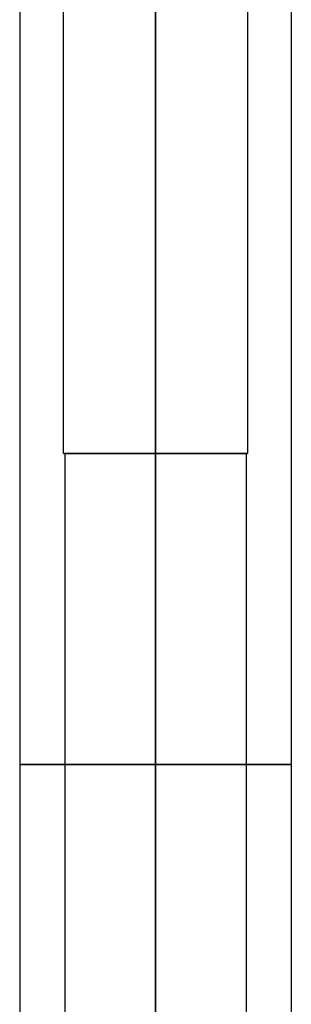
# Model space of a CAD drawing. Header units: centimetres. Extents: x -10 to 8.9, y -34.1 to -8.
# Tile 203 of 256: x -7.5 to -5.7, y -21.1 to -14.5. Entities that reach past the tile are written whole.
import ezdxf

# ---------------------------------------------------------------- set-up
doc = ezdxf.new("R2010")
doc.units = ezdxf.units.CM
doc.layers.add('Default', color=7, linetype='Continuous', true_color=0x000000)

msp = doc.modelspace()

# ---------------------------------------------------------------- linework, layer by layer
at = {"layer": 'Default'}
for p, q in [((-7.45, -8.725, 3.45), (-7.45, -30.205, 3.45)), ((-5.65, -8.725, 3.45), (-5.65, -30.205, 3.45)), ((-6.55, -17.405, 2.84), (-6.55, -9.9743, 2.84)), ((-6.55, -17.405, 4.06), (-6.55, -9.9743, 4.06)), ((-7.16, -17.405, 3.45), (-7.15, -17.405, 3.45)), ((-7.15, -17.405, 3.45), (-7.15, -30.205, 3.45)), ((-6.55, -17.405, 4.06), (-6.55, -17.405, 4.05)), ((-6.55, -17.405, 2.85), (-6.55, -17.405, 2.84)), ((-5.95, -17.405, 3.45), (-5.94, -17.405, 3.45)), ((-5.95, -17.405, 3.45), (-5.95, -30.205, 3.45))]:
    msp.add_line(p, q, dxfattribs=at)
at = {"layer": 'Default', "extrusion": (0, 1, 0)}
for start, end in [(180, 0), (0, 180)]:
    msp.add_arc((6.55, 3.45, -17.405), 0.61, start, end, dxfattribs=at)
at = {"layer": 'Default', "extrusion": (0, -1, 0)}
for centre, radius, start, end in [((-6.55, 3.45, 17.405), 0.6, 90, 270), ((-6.55, 3.45, 17.405), 0.6, 270, 90), ((-6.55, 3.45, 19.465), 0.9, 90, 270), ((-6.55, 3.45, 19.465), 0.9, 270, 90)]:
    msp.add_arc(centre, radius, start, end, dxfattribs=at)
at = {"layer": 'Default'}
for points in [[(-6.55, -30.205, 2.55), (-6.55, -19.465, 2.55), (-6.55, -8.725, 2.55)], [(-6.55, -8.725, 4.35), (-6.55, -19.465, 4.35), (-6.55, -30.205, 4.35)], [(-7.16, -17.405, 3.45), (-7.16, -13.6896, 3.45), (-7.16, -9.9743, 3.45)], [(-5.94, -9.9743, 3.45), (-5.94, -13.6896, 3.45), (-5.94, -17.405, 3.45)], [(-6.55, -17.405, 4.05), (-6.55, -23.805, 4.05), (-6.55, -30.205, 4.05)], [(-6.55, -30.205, 2.85), (-6.55, -23.805, 2.85), (-6.55, -17.405, 2.85)]]:
    msp.add_open_spline(points, degree=2, dxfattribs=at)

doc.saveas('drawing.dxf')
